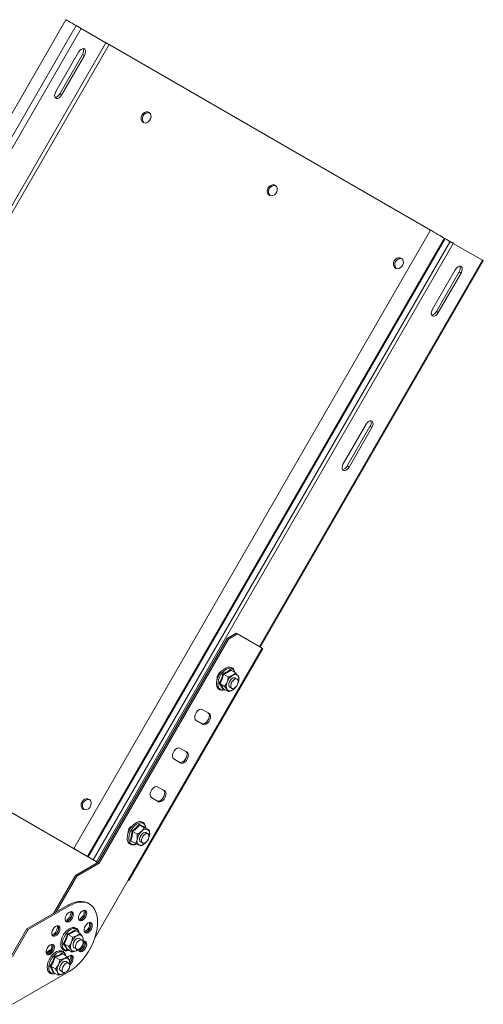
# Model space of a CAD drawing. Header units: millimetres. Extents: x -443 to 4177, y -1458 to 97.
# Tile 4 of 33: x 57 to 317, y -1012 to -460. Entities that reach past the tile are written whole.
import ezdxf

# ---------------------------------------------------------------- set-up
doc = ezdxf.new("R2010")
doc.units = ezdxf.units.MM

msp = doc.modelspace()

# ---------------------------------------------------------------- linework, layer by layer
at = {"color": 7, "linetype": 'Continuous', "lineweight": 15}
for p, q in [((83.09, -460.1), (-116.91, -806.51)), ((-108.4, -811.42), (91.6, -465.01)), ((88.74, -463.36), (91.6, -465.01)), ((105.41, -472.99), (91.6, -465.01)), ((287.45, -578.07), (107.22, -474.03)), ((90.16, -478.33), (77.41, -500.41)), ((92.35, -479.59), (79.6, -501.67)), ((80.66, -502.29), (93.41, -480.2)), ((287.45, -578.07), (87.45, -924.48)), ((295.21, -582.55), (295.5, -582.72)), ((300.14, -585.4), (316.48, -594.84)), ((191.96, -811.62), (316.96, -595.11)), ((288.48, -622.26), (301.23, -600.18)), ((303.42, -601.44), (290.67, -623.52)), ((304.48, -602.05), (291.73, -624.14)), ((238.48, -708.86), (251.23, -686.78)), ((253.42, -688.04), (240.67, -710.13)), ((254.48, -688.65), (241.73, -710.74)), ((173.48, -806.72), (178.48, -803.83)), ((179.19, -804.24), (174.19, -807.13)), ((178.48, -803.83), (179.19, -804.24)), ((192.94, -812.18), (179.19, -804.24)), ((173.48, -806.72), (100.98, -932.3)), ((174.19, -807.13), (101.69, -932.7)), ((174.19, -807.13), (173.48, -806.72)), ((118.34, -942.32), (193.34, -812.41)), ((100.98, -932.3), (-92.78, -820.44)), ((100.98, -932.3), (-92.03, -820.88)), ((171.4, -826.82), (174.01, -828.32)), ((175.48, -824.51), (178.09, -826.02)), ((169.32, -832.07), (171.93, -833.58)), ((178.99, -829.53), (177.93, -828.92)), ((171.25, -835.01), (170.95, -835.14)), ((171.32, -835.03), (173.93, -836.53)), ((174.59, -833.79), (174.93, -834.12)), ((174.93, -834.12), (175.99, -834.73)), ((177.56, -834.74), (177.69, -834.61)), ((159.43, -846.53), (162.73, -848.44)), ((159.44, -846.53), (163.44, -848.84)), ((159.94, -854.91), (155.94, -852.6)), ((146.93, -868.18), (150.23, -870.09)), ((146.94, -868.19), (150.94, -870.5)), ((147.44, -876.56), (143.44, -874.25)), ((134.43, -889.83), (137.73, -891.74)), ((134.44, -889.84), (138.44, -892.15)), ((134.94, -898.21), (130.94, -895.9)), ((120.39, -914.93), (123, -916.43)), ((120.98, -911.07), (120.81, -911.21)), ((124.28, -911.26), (126.89, -912.77)), ((127.23, -912.36), (127.22, -912.62)), ((127.3, -912.7), (129.9, -914.21)), ((128.99, -916.14), (127.93, -915.52)), ((119.51, -920.04), (122.12, -921.55)), ((124.93, -920.72), (125.99, -921.33)), ((127.96, -920.82), (127.5, -921.4)), ((129.89, -917.01), (129.58, -917.93)), ((87.88, -924.73), (87.48, -924.5)), ((89.17, -925.47), (87.88, -924.73)), ((89.17, -925.47), (88.77, -925.24)), ((89.17, -925.47), (89.17, -925.47)), ((127.68, -921.22), (127.69, -921.22)), ((93.92, -928.22), (94.22, -928.39)), ((95.21, -928.96), (95.5, -929.13)), ((99.08, -931.19), (100.98, -932.3)), ((100.14, -931.81), (100.98, -932.3)), ((88.48, -939.51), (100.98, -932.3)), ((89.19, -939.92), (101.69, -932.7)), ((101.69, -932.7), (100.98, -932.3)), ((76.19, -960.81), (88.48, -939.51)), ((77.6, -959.99), (89.19, -939.92)), ((89.19, -939.92), (88.48, -939.51)), ((117.94, -942.09), (99.37, -974.26)), ((84.19, -956.19), (61.21, -969.46)), ((84.9, -956.6), (61.92, -969.86)), ((96.15, -955.48), (95.44, -955.08)), ((61.21, -969.46), (52.37, -984.77)), ((61.92, -969.86), (53.08, -985.17)), ((61.92, -969.86), (61.21, -969.46)), ((88.3, -970.43), (90.91, -971.93)), ((84.22, -972.58), (86.83, -974.08)), ((92.05, -975.64), (90.64, -974.82)), ((92.8, -975.02), (92.52, -976.28)), ((82.03, -977.82), (84.64, -979.33)), ((83.86, -980.89), (83.54, -981.03)), ((83.92, -980.91), (86.53, -982.42)), ((87.64, -980.02), (89.06, -980.83)), ((89.93, -980.89), (88.99, -981.59)), ((77.04, -985.22), (79.64, -986.72)), ((80.95, -983.07), (81.18, -983.48)), ((81.09, -983.48), (83.69, -984.99)), ((74.56, -990.4), (77.17, -991.9)), ((84.55, -988.63), (83.14, -987.81)), ((85.27, -988.43), (85.03, -989.32)), ((53.08, -1011.71), (84.9, -993.34)), ((76.11, -993.83), (75.75, -993.95)), ((76.14, -993.84), (78.74, -995.34)), ((80.14, -993.01), (81.56, -993.82))]:
    msp.add_line(p, q, dxfattribs=at)
at = {"color": 7, "linetype": 'Continuous', "lineweight": 0}
for p, q in [((-111.26, -809.77), (88.74, -463.36)), ((-94.59, -819.4), (105.41, -472.99)), ((-92.78, -820.44), (107.22, -474.03)), ((92.35, -479.59), (93.41, -480.2)), ((79.6, -501.67), (80.66, -502.29)), ((95.21, -928.96), (295.21, -582.55)), ((95.5, -929.13), (295.5, -582.72)), ((98.36, -930.78), (298.36, -584.37)), ((100.14, -931.81), (300.14, -585.4)), ((191.48, -811.34), (316.48, -594.84)), ((303.42, -601.44), (304.48, -602.05)), ((290.67, -623.52), (291.73, -624.14)), ((253.42, -688.04), (254.48, -688.65)), ((240.67, -710.13), (241.73, -710.74)), ((192.94, -812.18), (117.94, -942.09)), ((162.73, -848.44), (163.44, -848.84)), ((150.23, -870.09), (150.94, -870.5)), ((137.73, -891.74), (138.44, -892.15)), ((88.77, -925.24), (87.48, -924.5)), ((88.77, -925.24), (88.77, -925.24)), ((95.21, -928.96), (93.92, -928.22)), ((94.22, -928.39), (95.5, -929.13)), ((98.36, -930.78), (98.78, -931.02)), ((100.14, -931.81), (99.08, -931.19)), ((84.9, -956.6), (84.19, -956.19))]:
    msp.add_line(p, q, dxfattribs=at)
at = {"color": 7, "linetype": 'Continuous', "lineweight": 15, "flags": 128}
for points in [[(83.09, -460.1), (83.1, -460.1), (83.29, -460.21), (83.79, -460.5), (84.55, -460.94), (85.5, -461.49), (86.58, -462.11), (87.69, -462.75), (88.74, -463.36)], [(107.22, -474.03), (107, -473.9), (106.76, -473.76), (106.51, -473.62), (106.25, -473.47), (106.01, -473.33), (105.78, -473.2), (105.58, -473.08), (105.41, -472.99)], [(93.41, -480.2), (93.87, -479.18), (94.08, -478.17), (94.01, -477.3), (93.67, -476.66), (93.11, -476.33), (92.38, -476.36), (91.59, -476.74), (90.82, -477.42), (90.16, -478.33)], [(77.41, -500.41), (76.95, -501.43), (76.75, -502.44), (76.82, -503.32), (77.16, -503.96), (77.72, -504.28), (78.44, -504.25), (79.24, -503.88), (80.01, -503.19), (80.66, -502.29)], [(125.66, -513.54), (126.31, -512.7), (127.14, -512.09), (128.06, -511.79), (128.97, -511.81), (129.77, -512.17), (130.37, -512.82), (130.71, -513.7), (130.75, -514.7), (130.49, -515.71), (129.96, -516.64), (129.21, -517.37), (128.32, -517.84), (127.39, -517.98), (126.53, -517.78), (125.82, -517.27), (125.34, -516.5), (125.15, -515.55), (125.26, -514.53), (125.66, -513.54)], [(196.37, -554.36), (197.02, -553.52), (197.85, -552.91), (198.77, -552.61), (199.68, -552.63), (200.48, -552.99), (201.08, -553.64), (201.42, -554.52), (201.46, -555.52), (201.2, -556.53), (200.67, -557.46), (199.92, -558.2), (199.03, -558.66), (198.1, -558.8), (197.24, -558.6), (196.53, -558.09), (196.05, -557.32), (195.86, -556.37), (195.97, -555.35), (196.37, -554.36)], [(287.45, -578.07), (287.5, -578.1), (287.83, -578.29), (288.44, -578.64), (289.29, -579.14), (290.31, -579.72), (291.41, -580.36), (292.51, -580.99), (293.51, -581.57), (294.33, -582.04), (294.92, -582.38), (295.21, -582.55)], [(295.5, -582.72), (295.62, -582.79), (295.83, -582.91), (296.13, -583.08), (296.51, -583.3), (296.94, -583.55), (297.41, -583.82), (297.89, -584.1), (298.36, -584.37)], [(298.36, -584.37), (298.6, -584.51), (298.85, -584.65), (299.1, -584.8), (299.34, -584.94), (299.57, -585.07), (299.79, -585.19), (299.98, -585.3), (300.14, -585.4)], [(267.08, -595.18), (267.73, -594.34), (268.56, -593.73), (269.48, -593.43), (270.39, -593.46), (271.19, -593.81), (271.79, -594.46), (272.13, -595.34), (272.17, -596.34), (271.91, -597.35), (271.38, -598.28), (270.63, -599.02), (269.74, -599.48), (268.81, -599.62), (267.95, -599.42), (267.24, -598.91), (266.76, -598.14), (266.57, -597.19), (266.68, -596.17), (267.08, -595.18)], [(316.48, -594.84), (316.74, -594.98), (316.9, -595.07), (316.96, -595.11), (316.96, -595.11)], [(301.23, -600.18), (301.89, -599.27), (302.66, -598.59), (303.45, -598.21), (304.18, -598.18), (304.74, -598.5), (305.08, -599.15), (305.15, -600.02), (304.94, -601.03), (304.48, -602.05)], [(291.73, -624.14), (291.08, -625.04), (290.31, -625.73), (289.51, -626.1), (288.79, -626.13), (288.23, -625.81), (287.89, -625.17), (287.82, -624.29), (288.03, -623.28), (288.48, -622.26)], [(251.23, -686.78), (251.89, -685.87), (252.66, -685.19), (253.45, -684.81), (254.18, -684.78), (254.74, -685.11), (255.08, -685.75), (255.15, -686.63), (254.94, -687.64), (254.48, -688.65)], [(241.73, -710.74), (241.08, -711.64), (240.31, -712.33), (239.51, -712.71), (238.79, -712.73), (238.23, -712.41), (237.89, -711.77), (237.82, -710.89), (238.03, -709.88), (238.48, -708.86)], [(193.34, -812.41), (193.34, -812.41), (193.28, -812.38), (193.15, -812.3), (192.94, -812.18)], [(177.69, -825.78), (177.62, -825.27), (177.21, -824.24), (176.57, -823.46), (175.76, -822.97), (174.83, -822.77), (173.83, -822.86), (172.77, -823.23), (171.69, -823.88), (170.64, -824.77), (169.69, -825.86), (168.86, -827.09), (168.19, -828.43), (167.71, -829.8), (167.45, -831.15), (167.42, -832.44), (167.64, -833.6), (168.1, -834.56), (168.1, -834.56), (168.45, -834.99), (169.22, -835.55), (170.12, -835.81), (171.11, -835.79), (172.13, -835.49)], [(177.93, -828.92), (177.82, -828.86), (177.18, -828.8), (176.46, -829.06), (175.73, -829.61), (175.09, -830.4), (174.61, -831.32), (174.35, -832.27), (174.34, -833.13), (174.59, -833.79)], [(176.04, -834.76), (175.6, -834.33), (175.39, -833.64), (175.43, -832.76), (175.72, -831.81), (176.22, -830.9), (176.88, -830.14), (177.61, -829.62), (178.33, -829.4), (178.95, -829.51), (179.39, -829.93), (179.6, -830.63), (179.56, -831.5), (179.27, -832.45), (178.76, -833.36), (178.11, -834.12), (177.38, -834.65), (176.66, -834.87), (176.04, -834.76)], [(155.94, -852.6), (155.45, -852.07), (155.23, -851.24), (155.3, -850.21), (155.66, -849.1), (156.27, -848.04), (157.05, -847.17), (157.91, -846.59), (158.74, -846.37), (159.44, -846.53)], [(162.73, -848.44), (163.23, -848.96), (163.45, -849.79), (163.37, -850.83), (163.01, -851.94), (162.4, -852.99), (161.62, -853.86), (160.77, -854.44), (159.94, -854.66), (159.23, -854.5)], [(163.44, -848.84), (163.93, -849.37), (164.16, -850.2), (164.08, -851.24), (163.72, -852.34), (163.11, -853.4), (162.33, -854.27), (161.48, -854.85), (160.65, -855.07), (159.94, -854.91)], [(143.44, -874.25), (142.95, -873.72), (142.73, -872.89), (142.8, -871.86), (143.16, -870.75), (143.77, -869.69), (144.55, -868.83), (145.41, -868.24), (146.24, -868.02), (146.94, -868.19)], [(150.23, -870.09), (150.73, -870.62), (150.95, -871.45), (150.87, -872.48), (150.51, -873.59), (149.9, -874.64), (149.12, -875.51), (148.27, -876.09), (147.44, -876.31), (146.73, -876.15)], [(150.94, -870.5), (151.43, -871.02), (151.66, -871.85), (151.58, -872.89), (151.22, -873.99), (150.61, -875.05), (149.83, -875.92), (148.98, -876.5), (148.15, -876.72), (147.44, -876.56)], [(130.94, -895.9), (130.45, -895.37), (130.23, -894.54), (130.3, -893.51), (130.66, -892.4), (131.27, -891.35), (132.05, -890.48), (132.91, -889.9), (133.74, -889.67), (134.44, -889.84)], [(137.73, -891.74), (138.23, -892.27), (138.45, -893.1), (138.37, -894.13), (138.01, -895.24), (137.4, -896.29), (136.62, -897.16), (135.77, -897.74), (134.94, -897.96), (134.23, -897.8)], [(138.44, -892.15), (138.93, -892.67), (139.16, -893.5), (139.08, -894.54), (138.72, -895.65), (138.11, -896.7), (137.33, -897.57), (136.48, -898.15), (135.65, -898.37), (134.94, -898.21)], [(92.08, -898.29), (91.68, -899.28), (91.57, -900.3), (91.76, -901.25), (92.24, -902.02), (92.95, -902.53), (93.81, -902.73), (94.74, -902.59), (95.63, -902.12), (96.38, -901.39), (96.91, -900.46), (97.17, -899.45), (97.13, -898.45), (96.79, -897.57), (96.19, -896.92), (95.39, -896.56), (94.48, -896.54), (93.56, -896.84), (92.73, -897.45), (92.08, -898.29)], [(127.93, -915.52), (127.87, -915.49), (127.24, -915.39), (126.52, -915.62), (125.79, -916.16)], [(125.79, -916.16), (125.14, -916.93), (124.64, -917.84), (124.36, -918.79), (124.33, -919.66), (124.55, -920.34), (124.93, -920.72)], [(128.13, -920.7), (127.4, -921.23), (126.68, -921.47), (126.06, -921.37), (125.61, -920.95), (125.39, -920.27), (125.42, -919.4), (125.7, -918.45), (126.2, -917.54), (126.85, -916.77), (127.59, -916.23), (128.3, -916), (128.93, -916.1), (129.38, -916.52), (129.6, -917.2), (129.57, -918.07), (129.28, -919.01), (128.79, -919.93), (128.13, -920.7)], [(128.21, -920.63), (127.93, -920.96), (127.5, -921.4)], [(87.48, -924.5), (87.5, -924.51), (87.83, -924.7), (88.44, -925.05), (89.29, -925.55), (90.31, -926.13), (91.41, -926.77), (92.51, -927.4), (93.51, -927.98), (94.33, -928.45), (94.92, -928.79), (95.21, -928.96)], [(88.77, -925.24), (88.81, -925.27), (89.16, -925.47), (89.77, -925.82), (90.58, -926.29), (91.47, -926.8), (92.35, -927.31), (93.11, -927.75), (93.66, -928.06), (93.92, -928.22)], [(94.22, -928.39), (94.4, -928.49), (94.74, -928.69), (95.22, -928.97), (95.82, -929.31), (96.51, -929.71), (97.26, -930.15), (98.03, -930.59), (98.78, -931.02)], [(95.5, -929.13), (95.62, -929.2), (95.83, -929.32), (96.13, -929.49), (96.51, -929.71), (96.94, -929.96), (97.41, -930.23), (97.89, -930.51), (98.36, -930.78)], [(98.36, -930.78), (98.6, -930.92), (98.85, -931.06), (99.1, -931.21), (99.34, -931.35), (99.57, -931.48), (99.79, -931.6), (99.98, -931.71), (100.14, -931.81)], [(98.78, -931.02), (98.82, -931.05), (98.86, -931.07), (98.9, -931.09), (98.94, -931.12), (98.98, -931.14), (99.02, -931.16), (99.05, -931.18), (99.08, -931.19)], [(117.94, -942.09), (118, -942.12), (118.19, -942.23), (118.31, -942.3), (118.34, -942.32), (118.28, -942.29), (118.15, -942.21), (117.94, -942.09)], [(95.44, -955.08), (95.08, -954.88), (93.54, -954.3), (91.86, -954.04), (90.05, -954.1), (88.15, -954.48), (86.19, -955.18), (84.19, -956.19)], [(87.2, -961.4), (87.07, -960.61), (86.71, -960.04), (86.16, -959.77), (85.46, -959.82), (84.71, -960.19), (83.98, -960.82), (83.34, -961.67), (82.88, -962.63), (82.63, -963.59), (82.63, -964.47), (82.88, -965.15), (83.34, -965.57), (83.98, -965.69), (84.71, -965.48), (85.46, -964.97), (86.16, -964.22), (86.71, -963.3), (87.07, -962.33), (87.2, -961.4)], [(86.13, -959.77), (86.39, -960.28), (86.49, -961.1), (86.33, -962.04), (85.94, -963.02), (85.37, -963.91), (84.66, -964.64), (83.91, -965.11), (83.18, -965.28), (82.96, -965.26)], [(84.9, -993.34), (86.89, -992.05), (88.85, -990.48), (90.76, -988.67), (92.56, -986.64), (94.25, -984.43), (95.79, -982.08), (97.16, -979.6), (98.33, -977.06), (99.29, -974.48), (100.03, -971.91), (100.53, -969.39), (100.78, -966.96), (100.78, -964.65), (100.53, -962.51), (100.03, -960.56), (99.29, -958.84), (98.33, -957.37), (97.16, -956.18), (95.79, -955.29), (94.25, -954.71), (92.56, -954.45), (90.76, -954.51), (88.85, -954.89), (86.89, -955.59), (84.9, -956.6)], [(86.49, -960.99), (86.36, -960.2), (86.13, -959.77)], [(94.7, -960.65), (94.57, -959.86), (94.21, -959.3), (93.66, -959.03), (92.96, -959.08), (92.21, -959.44), (91.48, -960.08), (90.84, -960.93), (90.38, -961.88), (90.13, -962.85), (90.13, -963.72), (90.38, -964.41), (90.84, -964.83), (91.48, -964.94), (92.21, -964.73), (92.96, -964.23), (93.66, -963.48), (94.21, -962.56), (94.57, -961.59), (94.7, -960.65)], [(93.63, -959.03), (93.89, -959.54), (93.99, -960.36), (93.83, -961.3), (93.44, -962.27), (92.87, -963.17), (92.16, -963.9), (91.41, -964.37), (90.68, -964.54), (90.46, -964.52)], [(93.99, -960.24), (93.86, -959.45), (93.63, -959.03)], [(82.96, -965.26), (83.27, -965.28), (84, -965.07), (84.76, -964.56), (85.45, -963.81), (86, -962.9), (86.36, -961.92), (86.49, -960.99)], [(90.46, -964.52), (90.77, -964.53), (91.5, -964.33), (92.26, -963.82), (92.95, -963.07), (93.5, -962.15), (93.86, -961.18), (93.99, -960.24)], [(79.7, -969.31), (79.57, -968.52), (79.21, -967.96), (78.66, -967.69), (77.96, -967.74), (77.21, -968.1), (76.48, -968.74), (75.84, -969.58), (75.38, -970.54), (75.13, -971.51), (75.13, -972.38), (75.38, -973.07), (75.84, -973.49), (76.48, -973.6), (77.21, -973.39), (77.96, -972.89), (78.66, -972.13), (79.21, -971.22), (79.57, -970.25), (79.7, -969.31)], [(78.63, -967.69), (78.89, -968.2), (78.99, -969.01), (78.83, -969.96), (78.44, -970.93), (77.87, -971.83), (77.16, -972.56), (76.41, -973.03), (75.68, -973.2), (75.46, -973.18)], [(75.46, -973.18), (75.77, -973.19), (76.5, -972.98), (77.26, -972.48), (77.95, -971.73), (78.5, -970.81), (78.86, -969.84), (78.99, -968.9)], [(78.99, -968.9), (78.86, -968.11), (78.63, -967.69)], [(97.8, -967.52), (97.68, -966.73), (97.32, -966.17), (96.76, -965.9), (96.07, -965.95), (95.32, -966.31), (94.58, -966.95), (93.95, -967.79), (93.48, -968.75), (93.24, -969.72), (93.24, -970.59), (93.48, -971.28), (93.95, -971.7), (94.58, -971.81), (95.32, -971.6), (96.07, -971.09), (96.76, -970.34), (97.32, -969.43), (97.68, -968.45), (97.8, -967.52)], [(96.74, -965.9), (97, -966.41), (97.09, -967.22), (96.94, -968.17), (96.55, -969.14), (95.97, -970.04), (95.27, -970.76), (94.51, -971.24), (93.79, -971.41), (93.57, -971.39)], [(93.57, -971.39), (93.87, -971.4), (94.61, -971.19), (95.36, -970.69), (96.05, -969.93), (96.61, -969.02), (96.97, -968.05), (97.1, -967.11)], [(97.1, -967.11), (96.97, -966.32), (96.74, -965.9)], [(89.23, -974.92), (88.5, -975.45), (87.85, -976.22), (87.35, -977.14), (87.07, -978.09), (87.04, -978.96), (87.26, -979.64), (87.64, -980.02)], [(90.46, -980.74), (89.75, -980.97), (89.12, -980.87), (88.67, -980.45), (88.45, -979.77), (88.48, -978.9), (88.76, -977.95), (89.26, -977.04), (89.92, -976.27), (90.65, -975.74), (91.37, -975.5), (91.99, -975.6), (92.44, -976.02), (92.66, -976.7), (92.63, -977.57), (92.35, -978.52), (91.85, -979.43), (91.19, -980.2), (90.46, -980.74)], [(93.63, -976.35), (93.89, -976.86), (93.99, -977.68), (93.83, -978.62), (93.44, -979.6), (92.87, -980.49), (92.16, -981.22), (91.41, -981.69), (90.68, -981.86), (90.46, -981.84)], [(94.7, -977.97), (94.57, -977.18), (94.21, -976.62), (93.66, -976.35), (92.96, -976.4), (92.63, -976.53)], [(93.99, -977.57), (93.86, -976.78), (93.63, -976.35)], [(76.59, -979.77), (76.47, -978.98), (76.11, -978.42), (75.55, -978.15), (74.86, -978.19), (74.1, -978.56), (73.37, -979.2), (72.74, -980.04), (72.27, -981), (72.02, -981.96), (72.02, -982.84), (72.27, -983.52), (72.74, -983.94), (73.37, -984.06), (74.1, -983.85), (74.86, -983.34), (75.55, -982.59), (76.11, -981.68), (76.47, -980.7), (76.59, -979.77)], [(75.52, -978.14), (75.79, -978.66), (75.88, -979.47), (75.73, -980.41), (75.34, -981.39), (74.76, -982.29), (74.06, -983.01), (73.3, -983.48), (72.58, -983.65), (72.35, -983.64)], [(72.35, -983.64), (72.66, -983.65), (73.39, -983.44), (74.15, -982.93), (74.84, -982.18), (75.4, -981.27), (75.76, -980.29), (75.88, -979.36)], [(75.88, -979.36), (75.76, -978.57), (75.52, -978.14)], [(90.11, -980.89), (90.13, -981.05), (90.38, -981.73), (90.84, -982.15), (91.48, -982.26), (92.21, -982.06), (92.96, -981.55), (93.66, -980.8), (94.21, -979.88), (94.57, -978.91), (94.7, -977.97)], [(90.46, -981.84), (90.77, -981.86), (91.5, -981.65), (92.26, -981.14), (92.95, -980.39), (93.5, -979.48), (93.86, -978.5), (93.99, -977.57)], [(87.2, -985.89), (87.07, -985.1), (86.71, -984.54), (86.16, -984.27), (85.46, -984.32), (84.71, -984.68), (83.98, -985.32), (83.93, -985.37)], [(86.49, -985.48), (86.36, -984.69), (86.13, -984.27)], [(81.91, -987.82), (81.17, -988.29), (80.49, -989.01), (79.95, -989.9), (79.62, -990.85), (79.52, -991.75), (79.68, -992.48), (80.08, -992.97), (80.14, -993.01)], [(83.63, -993.25), (82.9, -993.76), (82.19, -993.96), (81.58, -993.84), (81.15, -993.39), (80.94, -992.69), (81, -991.81), (81.3, -990.86), (81.81, -989.96), (82.48, -989.2), (83.21, -988.69), (83.92, -988.49), (84.53, -988.62), (84.96, -989.06), (85.17, -989.76), (85.11, -990.64), (84.81, -991.59), (84.3, -992.5), (83.63, -993.25)], [(83.14, -987.81), (82.61, -987.67), (81.91, -987.82)]]:
    msp.add_lwpolyline(points, dxfattribs=at)
at = {"color": 7, "linetype": 'Continuous', "lineweight": 0, "flags": 128}
for points in [[(177.63, -825.75), (177.36, -824.87), (176.82, -824.07), (176.07, -823.56), (175.15, -823.38), (174.12, -823.53), (173.02, -824), (171.92, -824.76), (170.88, -825.79), (169.95, -827.01), (169.19, -828.37), (168.62, -829.8), (168.29, -831.2), (168.22, -832.52), (168.4, -833.67), (168.82, -834.61), (168.82, -834.61)], [(127.71, -912.94), (127.58, -912.11), (127.19, -911.15), (126.57, -910.45), (125.75, -910.06), (124.79, -910), (123.72, -910.26), (122.62, -910.85), (121.53, -911.71)], [(121.53, -911.71), (120.53, -912.82), (119.65, -914.1), (118.95, -915.49), (118.47, -916.92), (118.24, -918.3), (118.25, -919.57), (118.52, -920.65), (119.04, -921.48), (119.76, -922.03), (120.65, -922.26), (121.68, -922.15), (122.48, -921.87)], [(85.88, -969.81), (84.78, -970.54), (83.72, -971.54), (82.78, -972.74), (81.99, -974.08), (81.39, -975.5), (81.03, -976.92), (80.92, -978.25), (81.07, -979.43), (81.46, -980.39), (82.08, -981.09), (82.89, -981.48), (83.86, -981.54), (84.7, -981.36)], [(78.78, -982.61), (77.68, -983.24), (76.6, -984.14), (75.61, -985.27), (74.75, -986.57), (74.08, -987.97), (73.63, -989.4), (73.43, -990.77), (73.48, -992.01), (73.79, -993.06), (74.33, -993.86), (75.08, -994.37), (75.99, -994.55), (77.03, -994.4), (77.08, -994.39)]]:
    msp.add_lwpolyline(points, dxfattribs=at)
at = {"color": 7, "linetype": 'Continuous', "lineweight": 15}
for centre, radius, start, end in [((89.51, -477.53), 3.51, 324.0979, 20.6374), ((76.4, -500.24), 3.51, 279.3659, 335.9024), ((129.25, -515.61), 3.38, 78.2721, 221.7171), ((199.96, -556.44), 3.38, 78.2721, 221.7172), ((270.67, -597.26), 3.38, 78.2721, 221.7173), ((300.58, -599.38), 3.51, 324.0979, 20.6374), ((287.47, -622.09), 3.51, 279.3659, 335.9024), ((250.58, -685.99), 3.51, 324.0977, 20.6376), ((237.47, -708.69), 3.51, 279.3652, 335.9031), ((172.73, -829.38), 5, 116.4459, 183.1617), ((180.54, -833.87), 7.63, 122.1786, 159.4622), ((177.83, -829.11), 2.17, 39.2109, 128.6185), ((177.53, -833.29), 4.64, 153.1729, 205.7319), ((175.34, -829.75), 4.64, 333.1729, 25.732), ((175.04, -833.93), 2.17, 219.2109, 308.6185), ((173.05, -830), 6.55, 300.7467, 322.0188), ((95.67, -900.36), 3.38, 78.2724, 221.7169), ((122.72, -915.98), 5, 116.6215, 183.5728), ((131.03, -920.77), 8.19, 133.7231, 169.2248), ((127.94, -916.92), 3.31, 74.6096, 141.1267), ((127.14, -916.09), 2.9, 341.518, 54.5261), ((125.73, -920.15), 2.9, 161.5184, 234.5258), ((122.65, -915.72), 7.35, 338.5751, 349.8986), ((124.93, -919.32), 3.31, 254.6097, 321.1264), ((81.39, -960.69), 4.37, 287.9133, 12.092), ((88.89, -959.95), 4.37, 287.9133, 12.0921), ((73.89, -968.61), 4.37, 287.9133, 12.0921), ((91.99, -966.82), 4.37, 287.9133, 12.0921), ((93.13, -979.69), 7.49, 120.8412, 158.5868), ((90.02, -976.04), 1.37, 62.9906, 125.0016), ((90.55, -974.95), 2.11, 35.4482, 126.7164), ((88.78, -975.47), 3.91, 346.8953, 26.5264), ((77.37, -987.15), 6.73, 114.2226, 142.1595), ((70.78, -979.07), 4.37, 287.9136, 12.0917), ((90.45, -979.19), 4.84, 152.4228, 203.4251), ((87.73, -979.89), 2.11, 215.4479, 306.7164), ((86.37, -976.74), 5.51, 298.3955, 310.3895), ((88.89, -977.27), 4.37, 287.9133, 12.0921), ((85.31, -992.4), 7.07, 117.0418, 156.3087), ((83.11, -987.81), 1.99, 25.5341, 120.8035), ((81, -988.45), 4.18, 347.6888, 21.0371), ((81.81, -985.18), 3.95, 325.2881, 13.2422), ((82.2, -985.67), 5, 306.2874, 357.4866), ((82.57, -985.77), 3.86, 314.2731, 22.87), ((81.42, -985.22), 5.07, 319.9806, 357.0457), ((83.53, -992.23), 5.4, 150.4067, 197.6841), ((80.17, -993.01), 1.99, 205.5341, 300.8035), ((79.11, -990.07), 5.09, 294.083, 310.7757)]:
    msp.add_arc(centre, radius, start, end, dxfattribs=at)
at = {"color": 7, "linetype": 'Continuous', "lineweight": 0}
for centre, radius, start, end in [((170.95, -833.03), 2.64, 216.4705, 294.3962), ((87.55, -972.09), 2.82, 9.9444, 126.3601), ((78.34, -987.96), 7.77, 119.4975, 142.8589), ((80.12, -985), 2.74, 11.1037, 119.2125)]:
    msp.add_arc(centre, radius, start, end, dxfattribs=at)
for points, knots in [([(168.85, -832.04), (168.97, -831.84), (169.55, -830.85), (170.39, -829.04), (170.83, -827.31), (171.04, -826.51)], [0, 0, 0, 0, 0.118084, 0.592258, 1, 1, 1, 1]), ([(171.4, -826.82), (171.15, -827.73), (170.65, -829.59), (169.77, -831.24), (169.32, -832.07)], [0, 0, 0, 0, 0.492149, 1, 1, 1, 1]), ([(171.04, -826.51), (171.23, -826.44), (172.22, -826.06), (173.77, -825.31), (174.83, -824.48), (175.32, -824.09)], [0, 0, 0, 0, 0.118083, 0.592258, 1, 1, 1, 1]), ([(175.48, -824.51), (174.91, -824.94), (173.74, -825.82), (172.19, -826.48), (171.4, -826.82)], [0, 0, 0, 0, 0.4921482, 1, 1, 1, 1]), ([(170.95, -835.14), (170.9, -835.04), (170.64, -834.51), (170.04, -833.51), (169.23, -832.5), (168.85, -832.04)], [0, 0, 0, 0, 0.118084, 0.592259, 1, 1, 1, 1]), ([(169.32, -832.07), (169.74, -832.61), (170.6, -833.71), (171.08, -834.58), (171.32, -835.03)], [0, 0, 0, 0, 0.492148, 1, 1, 1, 1]), ([(119.05, -920.07), (119.12, -919.88), (119.45, -918.91), (119.87, -917.16), (119.94, -915.48), (119.97, -914.7)], [0, 0, 0, 0, 0.118084, 0.592259, 1, 1, 1, 1]), ([(120.39, -914.93), (120.34, -915.82), (120.24, -917.63), (119.76, -919.23), (119.51, -920.04)], [0, 0, 0, 0, 0.492148, 1, 1, 1, 1]), ([(119.97, -914.7), (120.16, -914.57), (121.11, -913.91), (122.6, -912.68), (123.6, -911.43), (124.06, -910.85)], [0, 0, 0, 0, 0.1180837, 0.5922587, 1, 1, 1, 1]), ([(124.28, -911.26), (123.74, -911.92), (122.63, -913.25), (121.15, -914.36), (120.39, -914.93)], [0, 0, 0, 0, 0.492149, 1, 1, 1, 1]), ([(124.06, -910.85), (124.22, -910.93), (124.98, -911.32), (126.14, -911.9), (126.89, -912.22), (127.23, -912.36)], [0, 0, 0, 0, 0.1180839, 0.5922591, 1, 1, 1, 1]), ([(127.3, -912.7), (126.9, -912.52), (126.08, -912.15), (124.89, -911.56), (124.28, -911.26)], [0, 0, 0, 0, 0.492149, 1, 1, 1, 1]), ([(122.1, -921.54), (122.05, -921.51), (121.61, -921.31), (120.69, -920.87), (119.57, -920.32), (119.05, -920.07)], [0, 0, 0, 0, 0.0756408, 0.5726354, 1, 1, 1, 1]), ([(83.86, -972.27), (84.06, -972.2), (85.04, -971.85), (86.59, -971.16), (87.66, -970.37), (88.15, -970.01)], [0, 0, 0, 0, 0.118084, 0.592257, 1, 1, 1, 1]), ([(88.3, -970.43), (87.73, -970.83), (86.55, -971.66), (85.01, -972.27), (84.22, -972.58)], [0, 0, 0, 0, 0.492147, 1, 1, 1, 1]), ([(81.56, -977.78), (81.68, -977.58), (82.28, -976.59), (83.17, -974.79), (83.64, -973.07), (83.86, -972.27)], [0, 0, 0, 0, 0.118084, 0.592259, 1, 1, 1, 1]), ([(84.22, -972.58), (83.96, -973.49), (83.41, -975.35), (82.5, -976.99), (82.03, -977.82)], [0, 0, 0, 0, 0.4921491, 1, 1, 1, 1]), ([(83.54, -981.03), (83.5, -980.91), (83.26, -980.36), (82.7, -979.31), (81.92, -978.26), (81.56, -977.78)], [0, 0, 0, 0, 0.118084, 0.592259, 1, 1, 1, 1]), ([(82.03, -977.82), (82.44, -978.38), (83.25, -979.52), (83.7, -980.44), (83.92, -980.91)], [0, 0, 0, 0, 0.492148, 1, 1, 1, 1]), ([(74.09, -990.33), (74.22, -990.14), (74.88, -989.16), (75.87, -987.39), (76.43, -985.68), (76.69, -984.89)], [0, 0, 0, 0, 0.118083, 0.592258, 1, 1, 1, 1]), ([(77.04, -985.22), (76.72, -986.12), (76.09, -987.96), (75.08, -989.58), (74.56, -990.4)], [0, 0, 0, 0, 0.492148, 1, 1, 1, 1]), ([(76.69, -984.89), (76.89, -984.84), (77.86, -984.58), (79.4, -984.03), (80.46, -983.37), (80.95, -983.07)], [0, 0, 0, 0, 0.118083, 0.592259, 1, 1, 1, 1]), ([(81.09, -983.48), (80.51, -983.82), (79.35, -984.51), (77.82, -984.98), (77.04, -985.22)], [0, 0, 0, 0, 0.492149, 1, 1, 1, 1]), ([(75.75, -993.95), (75.71, -993.82), (75.54, -993.19), (75.1, -992.03), (74.41, -990.87), (74.09, -990.33)], [0, 0, 0, 0, 0.118083, 0.592259, 1, 1, 1, 1]), ([(74.56, -990.4), (74.91, -991.02), (75.63, -992.27), (75.97, -993.31), (76.14, -993.84)], [0, 0, 0, 0, 0.492148, 1, 1, 1, 1])]:
    msp.add_open_spline(points, degree=3, knots=knots, dxfattribs=at)
at = {"color": 7, "linetype": 'Continuous', "lineweight": 15}
for points, knots in [([(171.4, -826.82), (171.37, -826.8), (171.31, -826.76), (171.21, -826.68), (171.12, -826.6), (171.06, -826.54), (171.04, -826.52), (171.04, -826.51)], [0, 0, 0, 0, 0.236177, 0.471404, 0.732463, 0.992081, 1, 1, 1, 1]), ([(174.01, -828.32), (174.8, -828.09), (175.69, -827.84), (176.4, -827.45), (176.47, -827.41)], [0, 0, 0, 0, 0.896037, 1, 1, 1, 1]), ([(175.32, -824.09), (175.44, -824.24), (175.6, -824.44), (175.73, -824.62), (175.77, -824.68)], [0, 0, 0, 0, 0.694627, 1, 1, 1, 1]), ([(175.32, -824.09), (175.32, -824.09), (175.32, -824.14), (175.32, -824.23), (175.35, -824.35), (175.4, -824.45), (175.46, -824.49), (175.48, -824.51)], [0, 0, 0, 0, 0.007916, 0.267553, 0.528598, 0.763823, 1, 1, 1, 1]), ([(176.47, -827.41), (176.98, -827.06), (177.6, -826.63), (178.01, -826.12), (178.09, -826.02)], [0, 0, 0, 0, 0.801462, 1, 1, 1, 1]), ([(178.09, -826.02), (178.24, -826.18), (178.8, -826.79), (179.21, -827.34), (179.52, -827.74)], [0, 0, 0, 0, 0.2632536, 1, 1, 1, 1]), ([(169.32, -832.07), (169.29, -832.06), (169.23, -832.03), (169.11, -832.01), (168.98, -832.01), (168.89, -832.03), (168.85, -832.04), (168.85, -832.04)], [0, 0, 0, 0, 0.236174, 0.471398, 0.732453, 0.992079, 1, 1, 1, 1]), ([(171.93, -833.58), (172.43, -832.92), (172.99, -832.18), (173.35, -831.29), (173.39, -831.19)], [0, 0, 0, 0, 0.896038, 1, 1, 1, 1]), ([(173.39, -831.19), (173.62, -830.44), (173.9, -829.5), (173.99, -828.52), (174.01, -828.32)], [0, 0, 0, 0, 0.801461, 1, 1, 1, 1]), ([(180.09, -828.97), (179.98, -829.86), (179.86, -830.85), (179.51, -831.75), (179.48, -831.84)], [0, 0, 0, 0, 0.896038, 1, 1, 1, 1]), ([(179.52, -827.74), (179.56, -827.81), (179.88, -828.29), (180.03, -828.68), (180.09, -828.96), (180.09, -828.97)], [0, 0, 0, 0, 0.148486, 0.9655711, 1, 1, 1, 1]), ([(171.32, -835.03), (171.29, -835.02), (171.23, -834.99), (171.13, -835), (171.04, -835.05), (170.98, -835.11), (170.95, -835.14), (170.95, -835.14)], [0, 0, 0, 0, 0.236175, 0.4714, 0.732447, 0.992084, 1, 1, 1, 1]), ([(171.93, -833.58), (172.08, -833.74), (172.64, -834.36), (173.05, -834.9), (173.35, -835.3)], [0, 0, 0, 0, 0.2632569, 1, 1, 1, 1]), ([(173.35, -835.3), (173.4, -835.37), (173.72, -835.85), (173.87, -836.24), (173.93, -836.52), (173.93, -836.53)], [0, 0, 0, 0, 0.148486, 0.965567, 1, 1, 1, 1]), ([(176.39, -835.62), (175.78, -835.91), (175.01, -836.26), (174.11, -836.49), (173.93, -836.53)], [0, 0, 0, 0, 0.801462, 1, 1, 1, 1]), ([(177.51, -834.68), (177.25, -834.97), (176.94, -835.31), (176.47, -835.58), (176.39, -835.62)], [0, 0, 0, 0, 0.84675, 1, 1, 1, 1]), ([(127.75, -912.97), (127.73, -912.65), (127.69, -911.93), (127.34, -910.97), (126.74, -910.13), (125.93, -909.58), (125, -909.34), (123.99, -909.39), (122.94, -909.72), (121.91, -910.27), (121.27, -910.82), (120.98, -911.07)], [0, 0, 0, 0, 0.09053, 0.2115106, 0.3304478, 0.4448011, 0.5559412, 0.6672667, 0.7820293, 0.9000814, 1, 1, 1, 1]), ([(120.81, -911.21), (120.63, -911.38), (120.12, -911.89), (119.35, -912.87), (118.57, -914.16), (117.96, -915.52), (117.56, -916.91), (117.37, -918.25), (117.43, -919.5), (117.74, -920.61), (118.29, -921.5), (119.05, -922.12), (119.96, -922.44), (120.94, -922.45), (121.86, -922.25), (122.43, -921.94), (122.66, -921.82)], [0, 0, 0, 0, 0.04067, 0.117648, 0.194599, 0.27159, 0.34875, 0.426252, 0.504248, 0.582621, 0.66011, 0.734886, 0.807084, 0.878889, 0.952567, 1, 1, 1, 1]), ([(120.39, -914.93), (120.36, -914.91), (120.3, -914.88), (120.19, -914.82), (120.08, -914.76), (120.01, -914.72), (119.97, -914.7), (119.97, -914.7)], [0, 0, 0, 0, 0.236173, 0.471402, 0.732459, 0.992078, 1, 1, 1, 1]), ([(125.37, -914.84), (125.27, -914.94), (124.61, -915.53), (123.77, -916.04), (123.03, -916.42), (123, -916.43)], [0, 0, 0, 0, 0.148484, 0.96557, 1, 1, 1, 1]), ([(124.28, -911.26), (124.26, -911.24), (124.2, -911.2), (124.13, -911.1), (124.09, -910.98), (124.07, -910.89), (124.06, -910.85), (124.06, -910.85)], [0, 0, 0, 0, 0.236176, 0.4714, 0.732458, 0.992076, 1, 1, 1, 1]), ([(126.89, -912.77), (126.79, -912.96), (126.41, -913.69), (125.81, -914.35), (125.37, -914.84)], [0, 0, 0, 0, 0.263254, 1, 1, 1, 1]), ([(126.89, -912.77), (127.53, -913.09), (128.24, -913.45), (128.77, -913.71), (128.82, -913.73)], [0, 0, 0, 0, 0.896039, 1, 1, 1, 1]), ([(127.3, -912.7), (127.27, -912.68), (127.22, -912.65), (127.19, -912.56), (127.19, -912.47), (127.21, -912.4), (127.23, -912.37), (127.23, -912.36)], [0, 0, 0, 0, 0.236178, 0.471401, 0.732459, 0.992078, 1, 1, 1, 1]), ([(128.82, -913.73), (129.18, -913.9), (129.62, -914.1), (129.86, -914.19), (129.9, -914.21)], [0, 0, 0, 0, 0.801462, 1, 1, 1, 1]), ([(129.9, -914.21), (129.97, -915.07), (130.04, -916.04), (129.9, -916.92), (129.89, -917.01)], [0, 0, 0, 0, 0.896037, 1, 1, 1, 1]), ([(119.05, -920.07), (119.05, -920.07), (119.09, -920.05), (119.17, -920.02), (119.3, -920), (119.42, -920), (119.48, -920.03), (119.51, -920.04)], [0, 0, 0, 0, 0.0079193, 0.2675402, 0.528596, 0.7638246, 1, 1, 1, 1]), ([(122.12, -921.55), (122.44, -920.91), (122.81, -920.19), (122.96, -919.32), (122.98, -919.23)], [0, 0, 0, 0, 0.896037, 1, 1, 1, 1]), ([(122.98, -919.23), (123.04, -918.5), (123.12, -917.58), (123.02, -916.62), (123, -916.43)], [0, 0, 0, 0, 0.801461, 1, 1, 1, 1]), ([(124.05, -922.51), (123.58, -922.28), (122.99, -921.99), (122.26, -921.62), (122.12, -921.55)], [0, 0, 0, 0, 0.801463, 1, 1, 1, 1]), ([(125.13, -922.99), (124.88, -922.89), (124.61, -922.78), (124.1, -922.54), (124.05, -922.51)], [0, 0, 0, 0, 0.896037, 1, 1, 1, 1]), ([(127.5, -921.4), (127.4, -921.49), (126.74, -922.09), (125.9, -922.6), (125.16, -922.97), (125.13, -922.99)], [0, 0, 0, 0, 0.148486, 0.965572, 1, 1, 1, 1]), ([(90.39, -971.63), (90.35, -971.38), (90.26, -970.74), (89.83, -969.9), (89.14, -969.17), (88.27, -968.75), (87.31, -968.62), (86.29, -968.78), (85.39, -969.15), (84.48, -969.69), (83.58, -970.4), (82.59, -971.45), (81.72, -972.67), (81.01, -974), (80.48, -975.38), (80.16, -976.75), (80.07, -978.07), (80.23, -979.27), (80.63, -980.29), (81.28, -981.08), (82.11, -981.58), (83.05, -981.77), (83.95, -981.71), (84.52, -981.49), (84.76, -981.4)], [0, 0, 0, 0, 0.0312126, 0.0807103, 0.128869, 0.1751202, 0.2206325, 0.2668241, 0.3140439, 0.3400533, 0.3890747, 0.4380321, 0.4868857, 0.5357042, 0.5845825, 0.6336085, 0.6828963, 0.7325076, 0.7821378, 0.8307256, 0.8773797, 0.9229792, 0.9688659, 1, 1, 1, 1]), ([(88.3, -970.43), (88.28, -970.41), (88.22, -970.37), (88.17, -970.26), (88.14, -970.14), (88.14, -970.05), (88.15, -970.01), (88.15, -970.01)], [0, 0, 0, 0, 0.236175, 0.4714, 0.732451, 0.99208, 1, 1, 1, 1]), ([(88.15, -970.01), (88.26, -970.16), (88.4, -970.35), (88.51, -970.52), (88.54, -970.57)], [0, 0, 0, 0, 0.7650992, 1, 1, 1, 1]), ([(84.22, -972.58), (84.19, -972.56), (84.13, -972.53), (84.04, -972.45), (83.94, -972.36), (83.89, -972.3), (83.86, -972.27), (83.86, -972.27)], [0, 0, 0, 0, 0.236173, 0.471399, 0.73245, 0.992069, 1, 1, 1, 1]), ([(86.16, -976.95), (86.4, -976.2), (86.7, -975.26), (86.81, -974.28), (86.83, -974.08)], [0, 0, 0, 0, 0.8014607, 1, 1, 1, 1]), ([(89.29, -973.25), (89.19, -973.31), (88.5, -973.65), (87.63, -973.91), (86.86, -974.08), (86.83, -974.08)], [0, 0, 0, 0, 0.148488, 0.96557, 1, 1, 1, 1]), ([(90.91, -971.93), (90.8, -972.06), (90.39, -972.55), (89.76, -972.95), (89.29, -973.25)], [0, 0, 0, 0, 0.263254, 1, 1, 1, 1]), ([(90.91, -971.93), (91.38, -972.5), (91.91, -973.13), (92.24, -973.67), (92.28, -973.72)], [0, 0, 0, 0, 0.896036, 1, 1, 1, 1]), ([(92.28, -973.72), (92.48, -974.11), (92.73, -974.6), (92.78, -974.95), (92.8, -975.02)], [0, 0, 0, 0, 0.801462, 1, 1, 1, 1]), ([(82.89, -984.52), (82.88, -984.46), (82.84, -983.98), (82.53, -983.25), (81.94, -982.41), (81.13, -981.87), (80.2, -981.63), (79.2, -981.68), (78.31, -981.95), (77.41, -982.4), (76.49, -983.03), (75.47, -984.01), (74.55, -985.17), (73.77, -986.46), (73.16, -987.82), (72.76, -989.21), (72.58, -990.55), (72.64, -991.8), (72.95, -992.9), (73.5, -993.79), (74.26, -994.41), (75.17, -994.72), (76.16, -994.75), (76.84, -994.55), (77.18, -994.44)], [0, 0, 0, 0, 0.0078608, 0.0579033, 0.1070887, 0.1543736, 0.2003442, 0.2464039, 0.2930477, 0.3193201, 0.3686563, 0.4180063, 0.4672497, 0.5164237, 0.5656241, 0.6149325, 0.6644612, 0.7143057, 0.764388, 0.8138942, 0.861658, 0.9077863, 0.9536764, 1, 1, 1, 1]), ([(81.56, -977.78), (81.56, -977.78), (81.6, -977.77), (81.69, -977.76), (81.82, -977.76), (81.94, -977.78), (82, -977.81), (82.03, -977.82)], [0, 0, 0, 0, 0.00792, 0.267548, 0.528596, 0.763825, 1, 1, 1, 1]), ([(83.54, -981.03), (83.55, -981.02), (83.57, -980.99), (83.63, -980.94), (83.73, -980.89), (83.83, -980.88), (83.89, -980.9), (83.92, -980.91)], [0, 0, 0, 0, 0.007922, 0.267549, 0.528602, 0.763826, 1, 1, 1, 1]), ([(84.64, -979.33), (85.16, -978.67), (85.73, -977.93), (86.12, -977.04), (86.16, -976.95)], [0, 0, 0, 0, 0.896036, 1, 1, 1, 1]), ([(86.01, -981.12), (85.69, -980.66), (85.3, -980.09), (84.75, -979.45), (84.64, -979.33)], [0, 0, 0, 0, 0.801462, 1, 1, 1, 1]), ([(86.53, -982.42), (86.44, -982.08), (86.35, -981.69), (86.04, -981.17), (86.01, -981.12)], [0, 0, 0, 0, 0.896038, 1, 1, 1, 1]), ([(88.99, -981.59), (88.88, -981.64), (88.2, -981.99), (87.32, -982.24), (86.56, -982.41), (86.53, -982.42)], [0, 0, 0, 0, 0.148484, 0.96557, 1, 1, 1, 1]), ([(77.04, -985.22), (77.01, -985.2), (76.95, -985.16), (76.85, -985.08), (76.77, -984.99), (76.71, -984.93), (76.69, -984.89), (76.69, -984.89)], [0, 0, 0, 0, 0.236175, 0.471401, 0.732458, 0.992081, 1, 1, 1, 1]), ([(78.83, -989.56), (79.11, -988.82), (79.46, -987.89), (79.61, -986.92), (79.64, -986.72)], [0, 0, 0, 0, 0.8014612, 1, 1, 1, 1]), ([(82.09, -986.1), (81.99, -986.14), (81.3, -986.42), (80.43, -986.61), (79.67, -986.72), (79.64, -986.72)], [0, 0, 0, 0, 0.148484, 0.965571, 1, 1, 1, 1]), ([(81.09, -983.48), (81.06, -983.46), (81.01, -983.42), (80.96, -983.32), (80.93, -983.2), (80.94, -983.11), (80.95, -983.07), (80.95, -983.07)], [0, 0, 0, 0, 0.236176, 0.471402, 0.732462, 0.992084, 1, 1, 1, 1]), ([(83.69, -984.99), (83.58, -985.1), (83.18, -985.52), (82.55, -985.85), (82.09, -986.1)], [0, 0, 0, 0, 0.263254, 1, 1, 1, 1]), ([(83.69, -984.99), (84.12, -985.61), (84.6, -986.3), (84.87, -986.89), (84.9, -986.95)], [0, 0, 0, 0, 0.896037, 1, 1, 1, 1]), ([(84.9, -986.95), (85.06, -987.39), (85.26, -987.94), (85.27, -988.35), (85.27, -988.43)], [0, 0, 0, 0, 0.801462, 1, 1, 1, 1]), ([(74.09, -990.33), (74.09, -990.33), (74.13, -990.33), (74.22, -990.32), (74.35, -990.33), (74.47, -990.35), (74.53, -990.38), (74.56, -990.4)], [0, 0, 0, 0, 0.007915, 0.267538, 0.528602, 0.763828, 1, 1, 1, 1]), ([(77.17, -991.9), (77.73, -991.25), (78.35, -990.53), (78.78, -989.65), (78.83, -989.56)], [0, 0, 0, 0, 0.89604, 1, 1, 1, 1]), ([(78.38, -993.87), (78.11, -993.36), (77.76, -992.73), (77.27, -992.04), (77.17, -991.9)], [0, 0, 0, 0, 0.801462, 1, 1, 1, 1]), ([(75.75, -993.95), (75.75, -993.95), (75.78, -993.92), (75.84, -993.86), (75.94, -993.81), (76.05, -993.8), (76.11, -993.83), (76.14, -993.84)], [0, 0, 0, 0, 0.007915, 0.267537, 0.528598, 0.763824, 1, 1, 1, 1]), ([(78.74, -995.34), (78.71, -994.95), (78.67, -994.51), (78.41, -993.93), (78.38, -993.87)], [0, 0, 0, 0, 0.896037, 1, 1, 1, 1]), ([(81.19, -994.72), (81.09, -994.76), (80.4, -995.04), (79.54, -995.23), (78.77, -995.34), (78.74, -995.34)], [0, 0, 0, 0, 0.148488, 0.965571, 1, 1, 1, 1]), ([(82.66, -993.73), (82.6, -993.8), (82.23, -994.17), (81.66, -994.47), (81.19, -994.72)], [0, 0, 0, 0, 0.18147, 1, 1, 1, 1])]:
    msp.add_open_spline(points, degree=3, knots=knots, dxfattribs=at)

doc.saveas('drawing.dxf')
